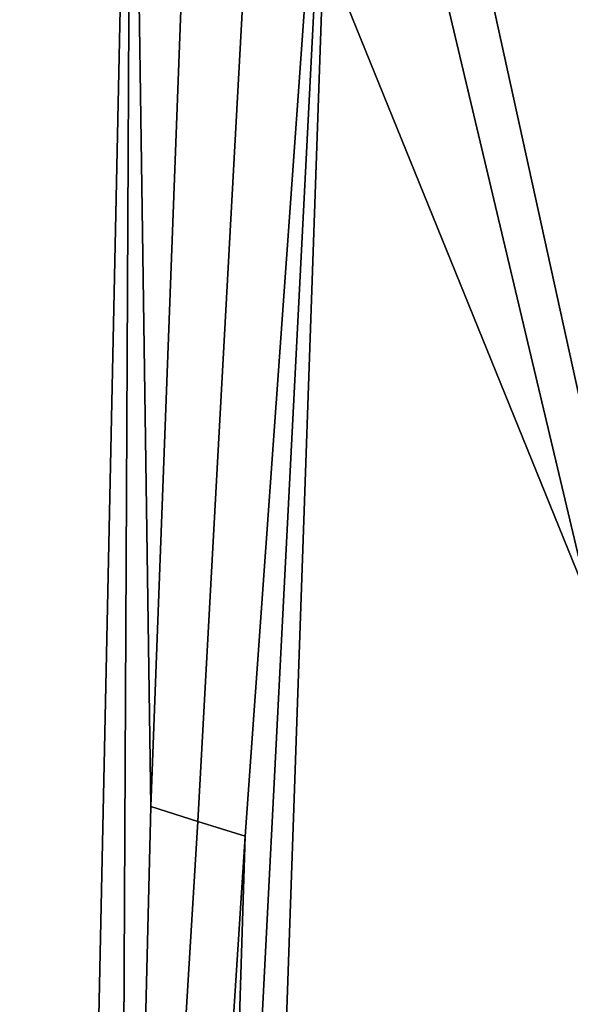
# Model space of a CAD drawing. Header units: millimetres. Extents: x -316 to 316, y -388 to 296.
# Tile 9 of 79: x -311 to -286, y 168 to 212. Entities that reach past the tile are written whole.
import ezdxf

# ---------------------------------------------------------------- set-up
doc = ezdxf.new("R2010")
doc.units = ezdxf.units.MM
doc.layers.add('Layer 01', color=7, linetype='Continuous', true_color=0x000000)

msp = doc.modelspace()

# ---------------------------------------------------------------- linework, layer by layer
at = {"layer": 'Layer 01'}
for points in [[(-291.416, 259.504, 709.168), (-306.001, 236.293, 706.728), (-265.354, 136.142, 696.202)], [(-291.416, 259.504, 709.168), (-265.354, 136.142, 696.202), (-258.159, 224.464, 705.485)], [(-295.765, 239.352, 658.688), (-286.006, 251.434, 659.11), (-264.705, 97.826, 653.746)], [(-264.705, 97.826, 653.746), (-296.814, 233.287, 658.476), (-295.765, 239.352, 658.688)], [(-265.354, 136.142, 696.202), (-306.001, 236.293, 706.728), (-310.968, 1.71, 682.073)], [(-306.001, 236.293, 706.728), (-306.58, 118.437, 684.402), (-310.968, 1.71, 682.073)], [(-306.58, 118.437, 684.402), (-306.001, 236.293, 706.728), (-305.142, 176.99, 689.534)], [(-302.939, 235.291, 690.644), (-305.142, 176.99, 689.534), (-306.001, 236.293, 706.728)], [(-302.939, 235.291, 690.644), (-299.877, 234.289, 674.56), (-303.041, 176.332, 678.503), (-305.142, 176.99, 689.534)], [(-300.94, 175.674, 667.472), (-303.041, 176.332, 678.503), (-299.877, 234.289, 674.56), (-296.814, 233.287, 658.476)], [(-304.914, 0.206, 650.337), (-302.769, 117.31, 664.405), (-296.814, 233.287, 658.476)], [(-304.914, 0.206, 650.337), (-296.814, 233.287, 658.476), (-264.705, 97.826, 653.746)], [(-302.769, 117.31, 664.405), (-300.94, 175.674, 667.472), (-296.814, 233.287, 658.476)], [(-303.041, 176.332, 678.503), (-306.58, 118.437, 684.402), (-305.142, 176.99, 689.534)], [(-304.674, 117.874, 674.403), (-306.58, 118.437, 684.402), (-303.041, 176.332, 678.503), (-300.94, 175.674, 667.472)], [(-300.94, 175.674, 667.472), (-302.769, 117.31, 664.405), (-304.674, 117.874, 674.403)]]:
    msp.add_3dface(points, dxfattribs=at)

doc.saveas('drawing.dxf')
